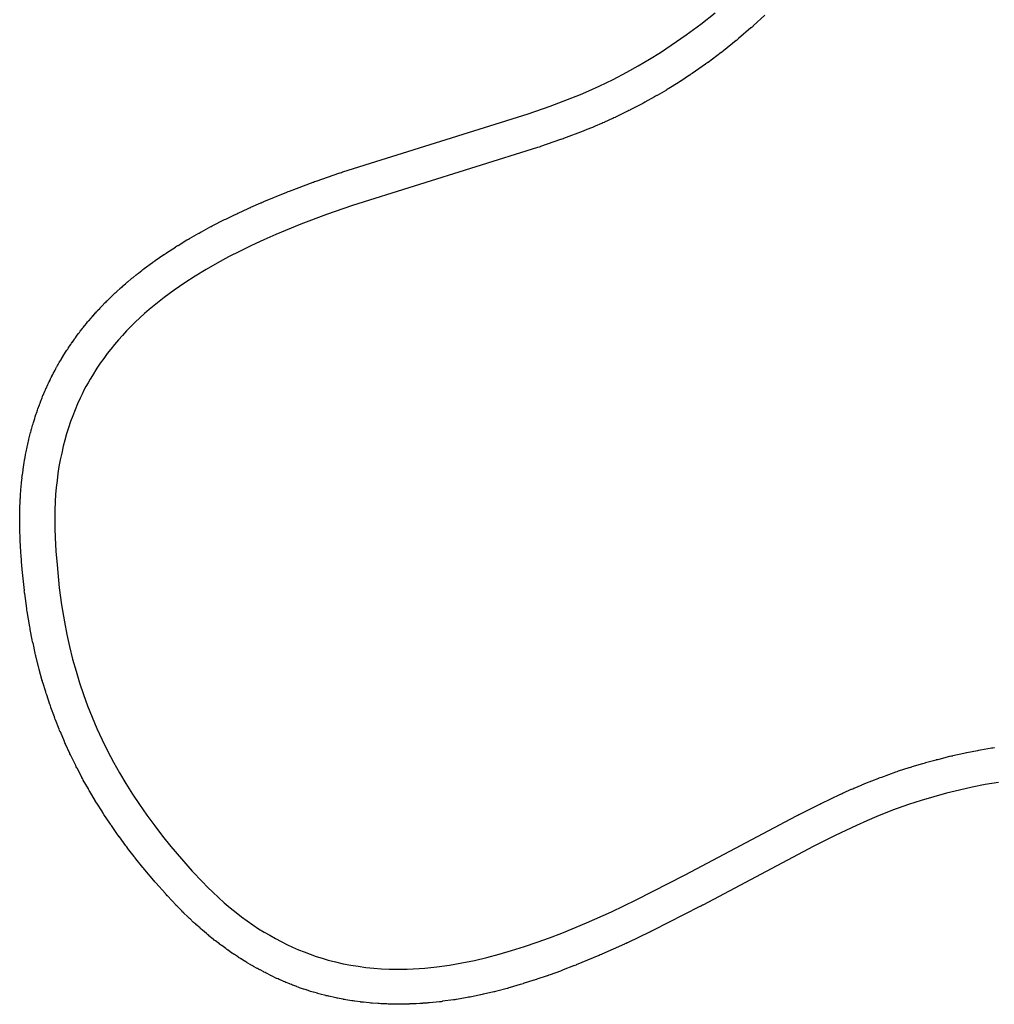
# Model space of a CAD drawing. Extents: x 81 to 161, y -172 to -32.
# Tile 60 of 94: x 147.26 to 152.83, y -125.98 to -120.35. Entities that reach past the tile are written whole.
import ezdxf

# ---------------------------------------------------------------- set-up
doc = ezdxf.new("R2010")
doc.units = 0
doc.header["$MEASUREMENT"] = 0
doc.layers.add('BLACK', color=7, linetype='CONTINUOUS')

msp = doc.modelspace()

# ---------------------------------------------------------------- linework, layer by layer
at = {"layer": 'BLACK', "linetype": 'CONTINUOUS'}
for p, q in [((151.154, -120.378), (151.235, -120.313)), ((151.519, -120.328), (151.453, -120.389)), ((151.071, -120.44), (151.154, -120.378)), ((151.44, -120.4), (151.369, -120.461)), ((151.441, -120.399), (151.44, -120.4)), ((151.447, -120.395), (151.441, -120.399)), ((151.452, -120.39), (151.447, -120.395)), ((151.453, -120.389), (151.452, -120.39)), ((150.985, -120.499), (151.071, -120.44)), ((151.368, -120.462), (151.363, -120.467)), ((151.369, -120.461), (151.368, -120.462)), ((150.924, -120.54), (150.985, -120.499)), ((151.356, -120.472), (151.283, -120.53)), ((151.357, -120.471), (151.356, -120.472)), ((151.363, -120.467), (151.357, -120.471)), ((150.861, -120.579), (150.924, -120.54)), ((151.27, -120.541), (151.195, -120.597)), ((151.271, -120.54), (151.27, -120.541)), ((151.276, -120.536), (151.271, -120.54)), ((151.282, -120.532), (151.276, -120.536)), ((151.283, -120.53), (151.282, -120.532)), ((150.732, -120.653), (150.797, -120.617)), ((150.797, -120.617), (150.861, -120.579)), ((151.181, -120.607), (151.105, -120.66)), ((151.182, -120.606), (151.181, -120.607)), ((151.188, -120.602), (151.182, -120.606)), ((151.194, -120.598), (151.188, -120.602)), ((151.195, -120.597), (151.194, -120.598)), ((150.653, -120.694), (150.732, -120.653)), ((151.09, -120.67), (151.039, -120.704)), ((151.091, -120.669), (151.09, -120.67)), ((151.097, -120.665), (151.091, -120.669)), ((151.104, -120.661), (151.097, -120.665)), ((151.105, -120.66), (151.104, -120.661)), ((150.514, -120.76), (150.573, -120.733)), ((150.573, -120.733), (150.653, -120.694)), ((150.971, -120.746), (150.964, -120.75)), ((150.972, -120.746), (150.971, -120.746)), ((151.024, -120.713), (150.972, -120.746)), ((151.025, -120.713), (151.024, -120.713)), ((151.031, -120.709), (151.025, -120.713)), ((151.038, -120.705), (151.031, -120.709)), ((151.039, -120.704), (151.038, -120.705)), ((150.293, -120.847), (150.417, -120.8)), ((150.417, -120.8), (150.466, -120.78)), ((150.466, -120.78), (150.514, -120.76)), ((150.889, -120.794), (150.835, -120.824)), ((150.89, -120.794), (150.889, -120.794)), ((150.896, -120.79), (150.89, -120.794)), ((150.903, -120.786), (150.896, -120.79)), ((150.904, -120.786), (150.903, -120.786)), ((150.957, -120.755), (150.904, -120.786)), ((150.958, -120.754), (150.957, -120.755)), ((150.964, -120.75), (150.958, -120.754)), ((150.168, -120.891), (150.293, -120.847)), ((150.819, -120.833), (150.751, -120.868)), ((150.821, -120.832), (150.819, -120.833)), ((150.827, -120.829), (150.821, -120.832)), ((150.834, -120.825), (150.827, -120.829)), ((150.835, -120.824), (150.834, -120.825)), ((149.11, -121.222), (150.168, -120.891)), ((150.658, -120.914), (150.652, -120.917)), ((150.665, -120.911), (150.658, -120.914)), ((150.666, -120.91), (150.665, -120.911)), ((150.735, -120.876), (150.666, -120.91)), ((150.737, -120.876), (150.735, -120.876)), ((150.743, -120.872), (150.737, -120.876)), ((150.75, -120.869), (150.743, -120.872)), ((150.751, -120.868), (150.75, -120.869)), ((150.535, -120.968), (150.498, -120.983)), ((150.536, -120.968), (150.535, -120.968)), ((150.543, -120.965), (150.536, -120.968)), ((150.55, -120.962), (150.543, -120.965)), ((150.551, -120.961), (150.55, -120.962)), ((150.587, -120.946), (150.551, -120.961)), ((150.588, -120.946), (150.587, -120.946)), ((150.595, -120.943), (150.588, -120.946)), ((150.602, -120.94), (150.595, -120.943)), ((150.603, -120.939), (150.602, -120.94)), ((150.65, -120.917), (150.603, -120.939)), ((150.652, -120.917), (150.65, -120.917)), ((150.482, -120.99), (150.369, -121.032)), ((150.483, -120.989), (150.482, -120.99)), ((150.49, -120.986), (150.483, -120.989)), ((150.497, -120.984), (150.49, -120.986)), ((150.498, -120.983), (150.497, -120.984)), ((150.222, -121.083), (149.165, -121.415)), ((150.224, -121.083), (150.222, -121.083)), ((150.23, -121.081), (150.224, -121.083)), ((150.237, -121.079), (150.23, -121.081)), ((150.239, -121.078), (150.237, -121.079)), ((150.353, -121.038), (150.239, -121.078)), ((150.354, -121.038), (150.353, -121.038)), ((150.361, -121.035), (150.354, -121.038)), ((150.368, -121.033), (150.361, -121.035)), ((150.369, -121.032), (150.368, -121.033)), ((148.957, -121.275), (149.093, -121.228)), ((149.093, -121.228), (149.095, -121.227)), ((149.095, -121.227), (149.102, -121.225)), ((149.102, -121.225), (149.108, -121.222)), ((149.108, -121.222), (149.11, -121.222)), ((148.806, -121.332), (148.941, -121.281)), ((148.941, -121.281), (148.942, -121.281)), ((148.942, -121.281), (148.949, -121.278)), ((148.949, -121.278), (148.956, -121.276)), ((148.956, -121.276), (148.957, -121.275)), ((148.658, -121.392), (148.79, -121.339)), ((148.79, -121.339), (148.791, -121.338)), ((148.791, -121.338), (148.798, -121.335)), ((148.798, -121.335), (148.805, -121.333)), ((148.805, -121.333), (148.806, -121.332)), ((148.585, -121.424), (148.642, -121.399)), ((148.642, -121.399), (148.643, -121.399)), ((148.643, -121.399), (148.65, -121.396)), ((148.65, -121.396), (148.657, -121.393)), ((148.657, -121.393), (148.658, -121.392)), ((149.165, -121.415), (149.017, -121.466)), ((148.442, -121.492), (148.496, -121.465)), ((148.496, -121.465), (148.497, -121.465)), ((148.497, -121.465), (148.504, -121.462)), ((148.504, -121.462), (148.511, -121.458)), ((148.511, -121.458), (148.512, -121.458)), ((148.512, -121.458), (148.569, -121.432)), ((148.569, -121.431), (148.577, -121.428)), ((148.569, -121.432), (148.569, -121.431)), ((148.577, -121.428), (148.584, -121.425)), ((148.584, -121.425), (148.585, -121.424)), ((149.017, -121.466), (148.871, -121.521)), ((148.357, -121.535), (148.358, -121.534)), ((148.358, -121.534), (148.364, -121.531)), ((148.364, -121.531), (148.371, -121.527)), ((148.371, -121.527), (148.372, -121.527)), ((148.372, -121.527), (148.426, -121.499)), ((148.426, -121.499), (148.427, -121.499)), ((148.427, -121.499), (148.434, -121.495)), ((148.434, -121.495), (148.441, -121.492)), ((148.441, -121.492), (148.442, -121.492)), ((148.871, -121.521), (148.728, -121.58)), ((148.235, -121.603), (148.288, -121.572)), ((148.288, -121.572), (148.289, -121.572)), ((148.289, -121.572), (148.296, -121.568)), ((148.296, -121.568), (148.302, -121.564)), ((148.302, -121.564), (148.303, -121.564)), ((148.303, -121.564), (148.357, -121.535)), ((148.728, -121.58), (148.659, -121.61)), ((148.155, -121.651), (148.161, -121.647)), ((148.161, -121.647), (148.167, -121.643)), ((148.167, -121.643), (148.169, -121.643)), ((148.169, -121.643), (148.22, -121.611)), ((148.22, -121.611), (148.221, -121.611)), ((148.221, -121.611), (148.228, -121.607)), ((148.228, -121.607), (148.234, -121.603)), ((148.234, -121.603), (148.235, -121.603)), ((148.589, -121.642), (148.523, -121.675)), ((148.659, -121.61), (148.589, -121.642)), ((148.038, -121.729), (148.088, -121.695)), ((148.088, -121.695), (148.09, -121.694)), ((148.09, -121.694), (148.096, -121.69)), ((148.096, -121.69), (148.102, -121.686)), ((148.102, -121.686), (148.103, -121.685)), ((148.103, -121.685), (148.154, -121.652)), ((148.154, -121.652), (148.155, -121.651)), ((148.523, -121.675), (148.457, -121.708)), ((147.975, -121.775), (148.024, -121.739)), ((148.024, -121.739), (148.025, -121.738)), ((148.025, -121.738), (148.031, -121.734)), ((148.031, -121.734), (148.037, -121.73)), ((148.037, -121.73), (148.038, -121.729)), ((148.393, -121.743), (148.329, -121.779)), ((148.457, -121.708), (148.393, -121.743)), ((147.913, -121.825), (147.93, -121.811)), ((147.93, -121.811), (147.931, -121.81)), ((147.931, -121.81), (147.937, -121.805)), ((147.937, -121.805), (147.943, -121.8)), ((147.943, -121.8), (147.944, -121.8)), ((147.944, -121.8), (147.962, -121.786)), ((147.962, -121.785), (147.968, -121.78)), ((147.962, -121.786), (147.962, -121.785)), ((147.968, -121.78), (147.974, -121.776)), ((147.974, -121.776), (147.975, -121.775)), ((148.329, -121.779), (148.267, -121.817)), ((147.852, -121.876), (147.869, -121.862)), ((147.869, -121.861), (147.875, -121.856)), ((147.869, -121.862), (147.869, -121.861)), ((147.875, -121.856), (147.881, -121.851)), ((147.881, -121.851), (147.882, -121.85)), ((147.882, -121.85), (147.899, -121.836)), ((147.899, -121.836), (147.9, -121.835)), ((147.9, -121.835), (147.906, -121.83)), ((147.906, -121.83), (147.912, -121.825)), ((147.912, -121.825), (147.913, -121.825)), ((148.207, -121.856), (148.147, -121.897)), ((148.267, -121.817), (148.207, -121.856)), ((147.793, -121.931), (147.809, -121.915)), ((147.809, -121.915), (147.81, -121.914)), ((147.81, -121.914), (147.815, -121.909)), ((147.815, -121.909), (147.821, -121.904)), ((147.821, -121.904), (147.822, -121.903)), ((147.822, -121.903), (147.839, -121.888)), ((147.839, -121.887), (147.845, -121.882)), ((147.839, -121.888), (147.839, -121.887)), ((147.845, -121.882), (147.851, -121.877)), ((147.851, -121.877), (147.852, -121.876)), ((148.147, -121.897), (148.089, -121.94)), ((147.736, -121.987), (147.752, -121.971)), ((147.752, -121.97), (147.758, -121.965)), ((147.752, -121.971), (147.752, -121.97)), ((147.758, -121.965), (147.763, -121.959)), ((147.763, -121.959), (147.764, -121.959)), ((147.764, -121.959), (147.78, -121.943)), ((147.78, -121.943), (147.781, -121.942)), ((147.781, -121.942), (147.786, -121.937)), ((147.786, -121.937), (147.792, -121.931)), ((147.792, -121.931), (147.793, -121.931)), ((148.061, -121.962), (148.033, -121.985)), ((148.089, -121.94), (148.061, -121.962)), ((147.684, -122.044), (147.698, -122.028)), ((147.698, -122.028), (147.699, -122.027)), ((147.699, -122.027), (147.704, -122.022)), ((147.704, -122.022), (147.709, -122.016)), ((147.709, -122.016), (147.71, -122.015)), ((147.71, -122.015), (147.724, -122)), ((147.724, -121.999), (147.73, -121.994)), ((147.724, -122), (147.724, -121.999)), ((147.73, -121.994), (147.735, -121.988)), ((147.735, -121.988), (147.736, -121.987)), ((147.978, -122.032), (147.951, -122.056)), ((148.005, -122.008), (147.978, -122.032)), ((148.033, -121.985), (148.005, -122.008)), ((147.635, -122.102), (147.648, -122.086)), ((147.648, -122.086), (147.649, -122.085)), ((147.649, -122.085), (147.653, -122.079)), ((147.653, -122.079), (147.658, -122.073)), ((147.658, -122.073), (147.659, -122.073)), ((147.659, -122.073), (147.673, -122.057)), ((147.673, -122.056), (147.678, -122.05)), ((147.673, -122.057), (147.673, -122.056)), ((147.678, -122.05), (147.683, -122.044)), ((147.683, -122.044), (147.684, -122.044)), ((147.925, -122.081), (147.9, -122.106)), ((147.951, -122.056), (147.925, -122.081)), ((147.588, -122.163), (147.6, -122.146)), ((147.6, -122.146), (147.601, -122.145)), ((147.601, -122.145), (147.606, -122.139)), ((147.606, -122.139), (147.61, -122.133)), ((147.61, -122.133), (147.611, -122.132)), ((147.611, -122.132), (147.624, -122.116)), ((147.624, -122.115), (147.629, -122.109)), ((147.624, -122.116), (147.624, -122.115)), ((147.629, -122.109), (147.634, -122.103)), ((147.634, -122.103), (147.635, -122.102)), ((147.875, -122.131), (147.852, -122.156)), ((147.9, -122.106), (147.875, -122.131)), ((147.544, -122.226), (147.556, -122.209)), ((147.556, -122.208), (147.561, -122.201)), ((147.556, -122.209), (147.556, -122.208)), ((147.561, -122.201), (147.565, -122.195)), ((147.565, -122.195), (147.566, -122.194)), ((147.566, -122.194), (147.578, -122.177)), ((147.578, -122.176), (147.583, -122.17)), ((147.578, -122.177), (147.578, -122.176)), ((147.583, -122.17), (147.587, -122.164)), ((147.587, -122.164), (147.588, -122.163)), ((147.807, -122.208), (147.786, -122.234)), ((147.829, -122.182), (147.807, -122.208)), ((147.852, -122.156), (147.829, -122.182)), ((147.514, -122.273), (147.534, -122.241)), ((147.534, -122.241), (147.535, -122.24)), ((147.535, -122.24), (147.539, -122.234)), ((147.539, -122.234), (147.543, -122.227)), ((147.543, -122.227), (147.544, -122.226)), ((147.765, -122.26), (147.745, -122.288)), ((147.786, -122.234), (147.765, -122.26)), ((147.485, -122.322), (147.49, -122.312)), ((147.49, -122.312), (147.491, -122.312)), ((147.491, -122.312), (147.495, -122.305)), ((147.495, -122.305), (147.499, -122.298)), ((147.499, -122.297), (147.505, -122.288)), ((147.499, -122.298), (147.499, -122.297)), ((147.505, -122.287), (147.509, -122.28)), ((147.505, -122.288), (147.505, -122.287)), ((147.509, -122.28), (147.513, -122.274)), ((147.513, -122.274), (147.514, -122.273)), ((147.725, -122.315), (147.706, -122.343)), ((147.745, -122.288), (147.725, -122.315)), ((147.454, -122.379), (147.458, -122.372)), ((147.458, -122.371), (147.463, -122.362)), ((147.458, -122.372), (147.458, -122.371)), ((147.463, -122.361), (147.467, -122.354)), ((147.463, -122.362), (147.463, -122.361)), ((147.467, -122.354), (147.471, -122.347)), ((147.471, -122.346), (147.476, -122.337)), ((147.471, -122.347), (147.471, -122.346)), ((147.476, -122.337), (147.477, -122.336)), ((147.477, -122.336), (147.481, -122.329)), ((147.481, -122.329), (147.484, -122.322)), ((147.484, -122.322), (147.485, -122.322)), ((147.706, -122.343), (147.68, -122.385)), ((147.426, -122.436), (147.429, -122.429)), ((147.429, -122.429), (147.432, -122.423)), ((147.432, -122.423), (147.433, -122.422)), ((147.433, -122.422), (147.438, -122.412)), ((147.438, -122.411), (147.441, -122.404)), ((147.438, -122.412), (147.438, -122.411)), ((147.441, -122.404), (147.445, -122.397)), ((147.445, -122.396), (147.45, -122.387)), ((147.445, -122.397), (147.445, -122.396)), ((147.45, -122.386), (147.454, -122.379)), ((147.45, -122.387), (147.45, -122.386)), ((147.655, -122.427), (147.643, -122.449)), ((147.667, -122.406), (147.655, -122.427)), ((147.68, -122.385), (147.667, -122.406)), ((147.399, -122.497), (147.409, -122.475)), ((147.409, -122.474), (147.412, -122.467)), ((147.409, -122.475), (147.409, -122.474)), ((147.412, -122.467), (147.415, -122.46)), ((147.415, -122.46), (147.416, -122.459)), ((147.416, -122.459), (147.425, -122.437)), ((147.425, -122.437), (147.426, -122.436)), ((147.632, -122.47), (147.621, -122.492)), ((147.643, -122.449), (147.632, -122.47)), ((147.378, -122.551), (147.381, -122.544)), ((147.381, -122.544), (147.383, -122.537)), ((147.383, -122.537), (147.384, -122.536)), ((147.384, -122.536), (147.393, -122.513)), ((147.393, -122.512), (147.396, -122.505)), ((147.393, -122.513), (147.393, -122.512)), ((147.396, -122.505), (147.398, -122.498)), ((147.398, -122.498), (147.399, -122.497)), ((147.61, -122.514), (147.595, -122.548)), ((147.621, -122.492), (147.61, -122.514)), ((147.356, -122.614), (147.364, -122.591)), ((147.364, -122.59), (147.366, -122.583)), ((147.364, -122.591), (147.364, -122.59)), ((147.366, -122.583), (147.369, -122.576)), ((147.369, -122.575), (147.378, -122.552)), ((147.369, -122.576), (147.369, -122.575)), ((147.378, -122.552), (147.378, -122.551)), ((147.581, -122.581), (147.568, -122.615)), ((147.595, -122.548), (147.581, -122.581)), ((147.341, -122.662), (147.343, -122.654)), ((147.343, -122.653), (147.351, -122.631)), ((147.343, -122.654), (147.343, -122.653)), ((147.351, -122.629), (147.353, -122.622)), ((147.351, -122.631), (147.351, -122.629)), ((147.353, -122.622), (147.355, -122.615)), ((147.355, -122.615), (147.356, -122.614)), ((147.555, -122.649), (147.543, -122.684)), ((147.568, -122.615), (147.555, -122.649)), ((147.321, -122.733), (147.327, -122.71)), ((147.327, -122.71), (147.328, -122.709)), ((147.328, -122.709), (147.33, -122.701)), ((147.33, -122.701), (147.331, -122.694)), ((147.331, -122.694), (147.332, -122.693)), ((147.332, -122.693), (147.338, -122.67)), ((147.338, -122.67), (147.339, -122.669)), ((147.339, -122.669), (147.341, -122.662)), ((147.543, -122.684), (147.533, -122.719)), ((147.311, -122.777), (147.317, -122.75)), ((147.317, -122.749), (147.319, -122.742)), ((147.317, -122.75), (147.317, -122.749)), ((147.319, -122.742), (147.321, -122.734)), ((147.321, -122.734), (147.321, -122.733)), ((147.523, -122.754), (147.514, -122.789)), ((147.533, -122.719), (147.523, -122.754)), ((147.3, -122.829), (147.301, -122.822)), ((147.301, -122.822), (147.302, -122.821)), ((147.302, -122.821), (147.307, -122.794)), ((147.307, -122.792), (147.309, -122.785)), ((147.307, -122.794), (147.307, -122.792)), ((147.309, -122.785), (147.311, -122.778)), ((147.311, -122.778), (147.311, -122.777)), ((147.505, -122.828), (147.496, -122.867)), ((147.514, -122.789), (147.505, -122.828)), ((147.287, -122.909), (147.291, -122.882)), ((147.291, -122.881), (147.292, -122.873)), ((147.291, -122.882), (147.291, -122.881)), ((147.292, -122.873), (147.293, -122.866)), ((147.293, -122.866), (147.294, -122.865)), ((147.294, -122.865), (147.299, -122.838)), ((147.299, -122.836), (147.3, -122.829)), ((147.299, -122.838), (147.299, -122.836)), ((147.496, -122.867), (147.489, -122.906)), ((147.281, -122.953), (147.284, -122.926)), ((147.284, -122.925), (147.285, -122.917)), ((147.284, -122.926), (147.284, -122.925)), ((147.285, -122.917), (147.286, -122.91)), ((147.286, -122.91), (147.287, -122.909)), ((147.489, -122.906), (147.483, -122.946)), ((147.276, -122.997), (147.279, -122.97)), ((147.278, -122.969), (147.279, -122.962)), ((147.279, -122.97), (147.278, -122.969)), ((147.279, -122.962), (147.28, -122.954)), ((147.28, -122.954), (147.281, -122.953)), ((147.478, -122.985), (147.474, -123.025)), ((147.483, -122.946), (147.478, -122.985)), ((147.27, -123.058), (147.271, -123.05)), ((147.271, -123.043), (147.272, -123.042)), ((147.271, -123.05), (147.271, -123.043)), ((147.272, -123.042), (147.274, -123.015)), ((147.274, -123.014), (147.275, -123.006)), ((147.274, -123.015), (147.274, -123.014)), ((147.275, -122.998), (147.276, -122.997)), ((147.275, -123.006), (147.275, -122.998)), ((147.474, -123.025), (147.47, -123.065)), ((147.266, -123.143), (147.268, -123.104)), ((147.268, -123.088), (147.269, -123.086)), ((147.268, -123.095), (147.268, -123.088)), ((147.268, -123.103), (147.268, -123.095)), ((147.268, -123.104), (147.268, -123.103)), ((147.269, -123.086), (147.27, -123.059)), ((147.27, -123.059), (147.27, -123.058)), ((147.468, -123.105), (147.466, -123.156)), ((147.47, -123.065), (147.468, -123.105)), ((147.265, -123.199), (147.266, -123.16)), ((147.266, -123.144), (147.266, -123.143)), ((147.266, -123.151), (147.266, -123.144)), ((147.266, -123.159), (147.266, -123.151)), ((147.266, -123.16), (147.266, -123.159)), ((147.466, -123.156), (147.465, -123.208)), ((147.265, -123.2), (147.265, -123.199)), ((147.265, -123.208), (147.265, -123.2)), ((147.265, -123.215), (147.265, -123.208)), ((147.265, -123.216), (147.265, -123.215)), ((147.266, -123.255), (147.265, -123.216)), ((147.465, -123.208), (147.466, -123.259)), ((147.266, -123.256), (147.266, -123.255)), ((147.266, -123.264), (147.266, -123.256)), ((147.266, -123.271), (147.266, -123.264)), ((147.266, -123.272), (147.266, -123.271)), ((147.267, -123.311), (147.266, -123.272)), ((147.466, -123.259), (147.468, -123.311)), ((147.267, -123.312), (147.267, -123.311)), ((147.268, -123.32), (147.267, -123.312)), ((147.268, -123.327), (147.268, -123.32)), ((147.268, -123.328), (147.268, -123.327)), ((147.272, -123.393), (147.268, -123.328)), ((147.468, -123.311), (147.472, -123.389)), ((147.472, -123.389), (147.478, -123.467)), ((147.272, -123.394), (147.272, -123.393)), ((147.272, -123.402), (147.272, -123.394)), ((147.273, -123.41), (147.272, -123.402)), ((147.273, -123.411), (147.273, -123.41)), ((147.278, -123.476), (147.273, -123.411)), ((147.278, -123.477), (147.278, -123.476)), ((147.279, -123.485), (147.278, -123.477)), ((147.279, -123.492), (147.279, -123.485)), ((147.279, -123.493), (147.279, -123.492)), ((147.292, -123.614), (147.279, -123.493)), ((147.478, -123.467), (147.491, -123.599)), ((147.291, -123.615), (147.292, -123.614)), ((147.292, -123.622), (147.291, -123.615)), ((147.491, -123.599), (147.504, -123.696)), ((147.293, -123.629), (147.292, -123.622)), ((147.294, -123.631), (147.293, -123.629)), ((147.305, -123.717), (147.294, -123.631)), ((147.305, -123.719), (147.305, -123.717)), ((147.306, -123.726), (147.305, -123.719)), ((147.307, -123.733), (147.306, -123.726)), ((147.504, -123.696), (147.521, -123.792)), ((147.308, -123.734), (147.307, -123.733)), ((147.322, -123.82), (147.308, -123.734)), ((147.322, -123.821), (147.322, -123.82)), ((147.324, -123.828), (147.322, -123.821)), ((147.325, -123.836), (147.324, -123.828)), ((147.325, -123.837), (147.325, -123.836)), ((147.337, -123.896), (147.325, -123.837)), ((147.521, -123.792), (147.534, -123.864)), ((147.337, -123.897), (147.337, -123.896)), ((147.534, -123.864), (147.55, -123.934)), ((147.339, -123.904), (147.337, -123.897)), ((147.34, -123.912), (147.339, -123.904)), ((147.341, -123.913), (147.34, -123.912)), ((147.353, -123.971), (147.341, -123.913)), ((147.55, -123.934), (147.567, -124.005)), ((147.354, -123.973), (147.353, -123.971)), ((147.355, -123.98), (147.354, -123.973)), ((147.357, -123.987), (147.355, -123.98)), ((147.357, -123.988), (147.357, -123.987)), ((147.372, -124.047), (147.357, -123.988)), ((147.567, -124.005), (147.587, -124.074)), ((147.372, -124.048), (147.372, -124.047)), ((147.374, -124.055), (147.372, -124.048)), ((147.376, -124.062), (147.374, -124.055)), ((147.376, -124.064), (147.376, -124.062)), ((147.392, -124.122), (147.376, -124.064)), ((147.587, -124.074), (147.607, -124.141)), ((147.392, -124.123), (147.392, -124.122)), ((147.395, -124.13), (147.392, -124.123)), ((147.396, -124.137), (147.395, -124.13)), ((147.397, -124.138), (147.396, -124.137)), ((147.414, -124.193), (147.397, -124.138)), ((147.607, -124.141), (147.629, -124.207)), ((147.414, -124.195), (147.414, -124.193)), ((147.416, -124.202), (147.414, -124.195)), ((147.419, -124.209), (147.416, -124.202)), ((147.419, -124.21), (147.419, -124.209)), ((147.437, -124.265), (147.419, -124.21)), ((147.629, -124.207), (147.653, -124.272)), ((147.438, -124.266), (147.437, -124.265)), ((147.44, -124.273), (147.438, -124.266)), ((147.442, -124.28), (147.44, -124.273)), ((147.443, -124.281), (147.442, -124.28)), ((147.463, -124.335), (147.443, -124.281)), ((147.653, -124.272), (147.678, -124.337)), ((147.463, -124.336), (147.463, -124.335)), ((147.466, -124.343), (147.463, -124.336)), ((147.468, -124.35), (147.466, -124.343)), ((147.678, -124.337), (147.706, -124.402)), ((147.469, -124.352), (147.468, -124.35)), ((147.49, -124.405), (147.469, -124.352)), ((147.706, -124.402), (147.736, -124.467)), ((147.49, -124.406), (147.49, -124.405)), ((147.493, -124.413), (147.49, -124.406)), ((147.496, -124.42), (147.493, -124.413)), ((147.497, -124.421), (147.496, -124.42)), ((147.52, -124.475), (147.497, -124.421)), ((147.52, -124.477), (147.52, -124.475)), ((147.523, -124.483), (147.52, -124.477)), ((147.526, -124.49), (147.523, -124.483)), ((147.527, -124.491), (147.526, -124.49)), ((147.551, -124.545), (147.527, -124.491)), ((147.736, -124.467), (147.767, -124.53)), ((152.751, -124.524), (152.813, -124.513)), ((152.813, -124.513), (152.814, -124.513)), ((152.814, -124.513), (152.822, -124.512)), ((152.822, -124.512), (152.829, -124.511)), ((152.829, -124.511), (152.83, -124.511)), ((147.552, -124.546), (147.551, -124.545)), ((147.555, -124.552), (147.552, -124.546)), ((147.558, -124.559), (147.555, -124.552)), ((147.559, -124.56), (147.558, -124.559)), ((147.585, -124.613), (147.559, -124.56)), ((147.767, -124.53), (147.8, -124.593)), ((152.515, -124.576), (152.576, -124.56)), ((152.576, -124.56), (152.577, -124.56)), ((152.577, -124.56), (152.585, -124.558)), ((152.585, -124.558), (152.592, -124.557)), ((152.592, -124.557), (152.593, -124.556)), ((152.593, -124.556), (152.655, -124.543)), ((152.655, -124.543), (152.656, -124.542)), ((152.656, -124.542), (152.663, -124.541)), ((152.663, -124.541), (152.671, -124.539)), ((152.671, -124.539), (152.672, -124.539)), ((152.672, -124.539), (152.734, -124.527)), ((152.734, -124.527), (152.735, -124.527)), ((152.735, -124.527), (152.742, -124.525)), ((152.742, -124.525), (152.75, -124.524)), ((152.75, -124.524), (152.751, -124.524)), ((147.585, -124.614), (147.585, -124.613)), ((147.588, -124.621), (147.585, -124.614)), ((147.592, -124.627), (147.588, -124.621)), ((147.593, -124.628), (147.592, -124.627)), ((147.8, -124.593), (147.835, -124.655)), ((152.283, -124.644), (152.344, -124.625)), ((152.344, -124.625), (152.345, -124.624)), ((152.345, -124.624), (152.352, -124.622)), ((152.352, -124.622), (152.359, -124.62)), ((152.359, -124.62), (152.36, -124.619)), ((152.36, -124.619), (152.421, -124.601)), ((152.421, -124.601), (152.422, -124.601)), ((152.422, -124.601), (152.429, -124.599)), ((152.429, -124.599), (152.436, -124.597)), ((152.436, -124.597), (152.437, -124.596)), ((152.437, -124.596), (152.498, -124.58)), ((152.498, -124.58), (152.499, -124.579)), ((152.499, -124.579), (152.507, -124.578)), ((152.507, -124.578), (152.514, -124.576)), ((152.514, -124.576), (152.515, -124.576)), ((147.62, -124.68), (147.593, -124.628)), ((147.62, -124.682), (147.62, -124.68)), ((147.624, -124.688), (147.62, -124.682)), ((147.835, -124.655), (147.871, -124.716)), ((152.17, -124.685), (152.172, -124.684)), ((152.172, -124.684), (152.178, -124.681)), ((152.178, -124.681), (152.185, -124.679)), ((152.185, -124.679), (152.187, -124.679)), ((152.187, -124.679), (152.267, -124.65)), ((152.267, -124.65), (152.268, -124.649)), ((152.268, -124.649), (152.275, -124.647)), ((152.275, -124.647), (152.282, -124.644)), ((152.282, -124.644), (152.283, -124.644)), ((147.627, -124.695), (147.624, -124.688)), ((147.628, -124.696), (147.627, -124.695)), ((147.657, -124.747), (147.628, -124.696)), ((147.871, -124.716), (147.909, -124.777)), ((152.029, -124.742), (152.075, -124.723)), ((152.075, -124.723), (152.076, -124.722)), ((152.076, -124.722), (152.083, -124.719)), ((152.083, -124.719), (152.09, -124.716)), ((152.09, -124.716), (152.091, -124.716)), ((152.091, -124.716), (152.17, -124.685)), ((152.704, -124.737), (152.63, -124.753)), ((152.778, -124.722), (152.704, -124.737)), ((152.853, -124.71), (152.778, -124.722)), ((147.658, -124.749), (147.657, -124.747)), ((147.661, -124.755), (147.658, -124.749)), ((147.665, -124.761), (147.661, -124.755)), ((147.666, -124.762), (147.665, -124.761)), ((147.696, -124.813), (147.666, -124.762)), ((147.909, -124.777), (147.949, -124.836)), ((151.841, -124.83), (151.952, -124.777)), ((151.952, -124.777), (151.953, -124.776)), ((151.953, -124.776), (151.96, -124.773)), ((151.96, -124.773), (151.967, -124.77)), ((151.967, -124.77), (151.968, -124.77)), ((151.968, -124.77), (152.013, -124.749)), ((152.013, -124.749), (152.014, -124.749)), ((152.014, -124.749), (152.021, -124.746)), ((152.021, -124.746), (152.028, -124.742)), ((152.028, -124.742), (152.029, -124.742)), ((152.484, -124.791), (152.412, -124.813)), ((152.557, -124.771), (152.484, -124.791)), ((152.63, -124.753), (152.557, -124.771)), ((147.696, -124.814), (147.696, -124.813)), ((147.7, -124.821), (147.696, -124.814)), ((147.704, -124.827), (147.7, -124.821)), ((147.705, -124.828), (147.704, -124.827)), ((147.737, -124.878), (147.705, -124.828)), ((147.949, -124.836), (147.991, -124.897)), ((151.715, -124.892), (151.825, -124.837)), ((151.825, -124.837), (151.826, -124.837)), ((151.826, -124.837), (151.833, -124.833)), ((151.833, -124.833), (151.84, -124.83)), ((151.84, -124.83), (151.841, -124.83)), ((152.34, -124.836), (152.249, -124.869)), ((152.412, -124.813), (152.34, -124.836)), ((147.737, -124.879), (147.737, -124.878)), ((147.741, -124.886), (147.737, -124.879)), ((147.745, -124.892), (147.741, -124.886)), ((147.746, -124.893), (147.745, -124.892)), ((147.779, -124.942), (147.746, -124.893)), ((147.991, -124.897), (148.036, -124.957)), ((151.065, -125.237), (151.7, -124.9)), ((151.7, -124.9), (151.707, -124.896)), ((151.7, -124.9), (151.7, -124.9)), ((151.707, -124.896), (151.714, -124.893)), ((151.714, -124.893), (151.715, -124.892)), ((152.159, -124.904), (152.101, -124.929)), ((152.249, -124.869), (152.159, -124.904)), ((147.779, -124.943), (147.779, -124.942)), ((147.784, -124.949), (147.779, -124.943)), ((147.788, -124.955), (147.784, -124.949)), ((147.789, -124.956), (147.788, -124.955)), ((147.824, -125.007), (147.789, -124.956)), ((148.036, -124.957), (148.081, -125.016)), ((152.043, -124.955), (151.92, -125.013)), ((152.101, -124.929), (152.043, -124.955)), ((147.824, -125.008), (147.824, -125.007)), ((147.829, -125.014), (147.824, -125.008)), ((147.833, -125.02), (147.829, -125.014)), ((147.834, -125.021), (147.833, -125.02)), ((147.871, -125.071), (147.834, -125.021)), ((148.081, -125.016), (148.128, -125.075)), ((151.92, -125.013), (151.799, -125.074)), ((147.871, -125.072), (147.871, -125.071)), ((147.876, -125.078), (147.871, -125.072)), ((148.128, -125.075), (148.188, -125.146)), ((151.799, -125.074), (151.165, -125.411)), ((147.88, -125.084), (147.876, -125.078)), ((147.881, -125.085), (147.88, -125.084)), ((147.919, -125.133), (147.881, -125.085)), ((147.919, -125.134), (147.919, -125.133)), ((147.924, -125.14), (147.919, -125.134)), ((147.929, -125.146), (147.924, -125.14)), ((147.929, -125.147), (147.929, -125.146)), ((147.968, -125.195), (147.929, -125.147)), ((148.188, -125.146), (148.25, -125.216)), ((147.968, -125.196), (147.968, -125.195)), ((147.973, -125.202), (147.968, -125.196)), ((147.978, -125.207), (147.973, -125.202)), ((147.979, -125.208), (147.978, -125.207)), ((148.031, -125.27), (147.979, -125.208)), ((148.25, -125.216), (148.308, -125.278)), ((150.784, -125.38), (151.065, -125.237)), ((148.032, -125.272), (148.031, -125.27)), ((148.037, -125.277), (148.032, -125.272)), ((148.042, -125.283), (148.037, -125.277)), ((148.043, -125.284), (148.042, -125.283)), ((148.097, -125.345), (148.043, -125.284)), ((148.308, -125.278), (148.337, -125.308)), ((148.098, -125.346), (148.097, -125.345)), ((148.103, -125.351), (148.098, -125.346)), ((148.107, -125.357), (148.103, -125.351)), ((148.108, -125.358), (148.107, -125.357)), ((148.158, -125.411), (148.108, -125.358)), ((148.337, -125.308), (148.367, -125.337)), ((148.367, -125.337), (148.4, -125.367)), ((148.159, -125.412), (148.158, -125.411)), ((148.164, -125.417), (148.159, -125.412)), ((148.4, -125.367), (148.433, -125.397)), ((148.433, -125.397), (148.466, -125.425)), ((150.643, -125.448), (150.784, -125.38)), ((151.157, -125.415), (151.15, -125.419)), ((151.164, -125.411), (151.157, -125.415)), ((151.165, -125.411), (151.164, -125.411)), ((148.169, -125.422), (148.164, -125.417)), ((148.17, -125.423), (148.169, -125.422)), ((148.19, -125.443), (148.17, -125.423)), ((148.191, -125.444), (148.19, -125.443)), ((148.196, -125.45), (148.191, -125.444)), ((148.202, -125.455), (148.196, -125.45)), ((148.203, -125.456), (148.202, -125.455)), ((148.223, -125.475), (148.203, -125.456)), ((148.466, -125.425), (148.5, -125.453)), ((148.5, -125.453), (148.532, -125.477)), ((150.501, -125.511), (150.643, -125.448)), ((151.149, -125.419), (150.88, -125.556)), ((151.15, -125.419), (151.149, -125.419)), ((148.224, -125.476), (148.223, -125.475)), ((148.229, -125.481), (148.224, -125.476)), ((148.235, -125.487), (148.229, -125.481)), ((148.236, -125.487), (148.235, -125.487)), ((148.258, -125.509), (148.236, -125.487)), ((148.259, -125.51), (148.258, -125.509)), ((148.265, -125.515), (148.259, -125.51)), ((148.27, -125.52), (148.265, -125.515)), ((148.271, -125.521), (148.27, -125.52)), ((148.295, -125.541), (148.271, -125.521)), ((148.532, -125.477), (148.564, -125.5)), ((148.564, -125.5), (148.596, -125.523)), ((148.596, -125.523), (148.629, -125.545)), ((150.36, -125.57), (150.501, -125.511)), ((148.295, -125.542), (148.295, -125.541)), ((148.301, -125.547), (148.295, -125.542)), ((148.307, -125.552), (148.301, -125.547)), ((148.308, -125.553), (148.307, -125.552)), ((148.332, -125.573), (148.308, -125.553)), ((148.333, -125.574), (148.332, -125.573)), ((148.338, -125.579), (148.333, -125.574)), ((148.344, -125.584), (148.338, -125.579)), ((148.629, -125.545), (148.661, -125.564)), ((148.661, -125.564), (148.693, -125.583)), ((148.693, -125.583), (148.725, -125.601)), ((150.29, -125.597), (150.36, -125.57)), ((150.865, -125.563), (150.735, -125.625)), ((150.866, -125.563), (150.865, -125.563)), ((150.873, -125.56), (150.866, -125.563)), ((150.879, -125.556), (150.873, -125.56)), ((150.88, -125.556), (150.879, -125.556)), ((148.345, -125.585), (148.344, -125.584)), ((148.37, -125.604), (148.345, -125.585)), ((148.371, -125.605), (148.37, -125.604)), ((148.376, -125.61), (148.371, -125.605)), ((148.382, -125.615), (148.376, -125.61)), ((148.383, -125.615), (148.382, -125.615)), ((148.405, -125.632), (148.383, -125.615)), ((148.406, -125.633), (148.405, -125.632)), ((148.412, -125.637), (148.406, -125.633)), ((148.418, -125.642), (148.412, -125.637)), ((148.725, -125.601), (148.757, -125.619)), ((148.757, -125.619), (148.79, -125.635)), ((148.79, -125.635), (148.823, -125.65)), ((150.147, -125.647), (150.219, -125.622)), ((150.219, -125.622), (150.29, -125.597)), ((150.719, -125.633), (150.588, -125.691)), ((150.72, -125.632), (150.719, -125.633)), ((150.727, -125.629), (150.72, -125.632)), ((150.734, -125.626), (150.727, -125.629)), ((150.735, -125.625), (150.734, -125.626)), ((148.419, -125.642), (148.418, -125.642)), ((148.441, -125.658), (148.419, -125.642)), ((148.442, -125.659), (148.441, -125.658)), ((148.448, -125.663), (148.442, -125.659)), ((148.454, -125.668), (148.448, -125.663)), ((148.455, -125.668), (148.454, -125.668)), ((148.477, -125.684), (148.455, -125.668)), ((148.478, -125.684), (148.477, -125.684)), ((148.484, -125.689), (148.478, -125.684)), ((148.49, -125.693), (148.484, -125.689)), ((148.492, -125.693), (148.49, -125.693)), ((148.514, -125.708), (148.492, -125.693)), ((148.823, -125.65), (148.856, -125.665)), ((148.856, -125.665), (148.889, -125.678)), ((148.889, -125.678), (148.923, -125.691)), ((148.923, -125.691), (148.957, -125.703)), ((149.933, -125.709), (150.003, -125.691)), ((150.003, -125.691), (150.073, -125.67)), ((150.073, -125.67), (150.147, -125.647)), ((150.58, -125.695), (150.574, -125.698)), ((150.587, -125.692), (150.58, -125.695)), ((150.588, -125.691), (150.587, -125.692)), ((148.515, -125.709), (148.514, -125.708)), ((148.521, -125.713), (148.515, -125.709)), ((148.528, -125.717), (148.521, -125.713)), ((148.529, -125.718), (148.528, -125.717)), ((148.549, -125.731), (148.529, -125.718)), ((148.55, -125.731), (148.549, -125.731)), ((148.557, -125.735), (148.55, -125.731)), ((148.563, -125.739), (148.557, -125.735)), ((148.564, -125.74), (148.563, -125.739)), ((148.585, -125.752), (148.564, -125.74)), ((148.586, -125.753), (148.585, -125.752)), ((148.957, -125.703), (148.992, -125.714)), ((148.992, -125.714), (149.026, -125.724)), ((149.026, -125.724), (149.069, -125.735)), ((149.069, -125.735), (149.112, -125.745)), ((149.112, -125.745), (149.155, -125.753)), ((149.719, -125.753), (149.79, -125.741)), ((149.79, -125.741), (149.862, -125.726)), ((149.862, -125.726), (149.933, -125.709)), ((150.443, -125.752), (150.442, -125.753)), ((150.572, -125.698), (150.443, -125.752)), ((150.574, -125.698), (150.572, -125.698)), ((148.593, -125.756), (148.586, -125.753)), ((148.599, -125.76), (148.593, -125.756)), ((148.6, -125.761), (148.599, -125.76)), ((148.621, -125.773), (148.6, -125.761)), ((148.622, -125.773), (148.621, -125.773)), ((148.629, -125.777), (148.622, -125.773)), ((148.636, -125.781), (148.629, -125.777)), ((148.637, -125.781), (148.636, -125.781)), ((148.658, -125.792), (148.637, -125.781)), ((148.659, -125.793), (148.658, -125.792)), ((148.666, -125.796), (148.659, -125.793)), ((148.673, -125.8), (148.666, -125.796)), ((148.674, -125.8), (148.673, -125.8)), ((148.695, -125.811), (148.674, -125.8)), ((149.155, -125.753), (149.198, -125.76)), ((149.198, -125.76), (149.242, -125.766)), ((149.242, -125.766), (149.286, -125.77)), ((149.286, -125.77), (149.33, -125.774)), ((149.33, -125.774), (149.375, -125.776)), ((149.375, -125.776), (149.409, -125.776)), ((149.409, -125.776), (149.443, -125.776)), ((149.443, -125.776), (149.477, -125.776)), ((149.477, -125.776), (149.511, -125.774)), ((149.511, -125.774), (149.545, -125.773)), ((149.545, -125.773), (149.578, -125.77)), ((149.578, -125.77), (149.647, -125.763)), ((149.647, -125.763), (149.719, -125.753)), ((150.294, -125.808), (150.293, -125.809)), ((150.352, -125.787), (150.294, -125.808)), ((150.353, -125.787), (150.352, -125.787)), ((150.36, -125.784), (150.353, -125.787)), ((150.368, -125.781), (150.36, -125.784)), ((150.427, -125.758), (150.368, -125.781)), ((150.368, -125.781), (150.368, -125.781)), ((150.428, -125.758), (150.427, -125.758)), ((150.435, -125.755), (150.428, -125.758)), ((150.442, -125.753), (150.435, -125.755)), ((148.696, -125.812), (148.695, -125.811)), ((148.703, -125.815), (148.696, -125.812)), ((148.71, -125.818), (148.703, -125.815)), ((148.711, -125.819), (148.71, -125.818)), ((148.732, -125.829), (148.711, -125.819)), ((148.733, -125.829), (148.732, -125.829)), ((148.74, -125.832), (148.733, -125.829)), ((148.747, -125.836), (148.74, -125.832)), ((148.748, -125.836), (148.747, -125.836)), ((148.77, -125.845), (148.748, -125.836)), ((148.771, -125.846), (148.77, -125.845)), ((148.778, -125.849), (148.771, -125.846)), ((148.785, -125.852), (148.778, -125.849)), ((148.786, -125.852), (148.785, -125.852)), ((148.808, -125.861), (148.786, -125.852)), ((148.809, -125.862), (148.808, -125.861)), ((148.816, -125.864), (148.809, -125.862)), ((148.823, -125.867), (148.816, -125.864)), ((150.123, -125.864), (150.065, -125.881)), ((150.124, -125.864), (150.123, -125.864)), ((150.132, -125.862), (150.124, -125.864)), ((150.139, -125.86), (150.132, -125.862)), ((150.14, -125.859), (150.139, -125.86)), ((150.201, -125.84), (150.14, -125.859)), ((150.202, -125.84), (150.201, -125.84)), ((150.209, -125.837), (150.202, -125.84)), ((150.216, -125.835), (150.209, -125.837)), ((150.217, -125.834), (150.216, -125.835)), ((150.277, -125.814), (150.217, -125.834)), ((150.278, -125.814), (150.277, -125.814)), ((150.286, -125.811), (150.278, -125.814)), ((150.293, -125.809), (150.286, -125.811)), ((148.824, -125.868), (148.823, -125.867)), ((148.847, -125.876), (148.824, -125.868)), ((148.848, -125.877), (148.847, -125.876)), ((148.855, -125.879), (148.848, -125.877)), ((148.862, -125.882), (148.855, -125.879)), ((148.863, -125.882), (148.862, -125.882)), ((148.886, -125.89), (148.863, -125.882)), ((148.887, -125.89), (148.886, -125.89)), ((148.894, -125.893), (148.887, -125.89)), ((148.901, -125.895), (148.894, -125.893)), ((148.902, -125.895), (148.901, -125.895)), ((148.925, -125.903), (148.902, -125.895)), ((148.926, -125.903), (148.925, -125.903)), ((148.933, -125.905), (148.926, -125.903)), ((148.94, -125.907), (148.933, -125.905)), ((148.942, -125.908), (148.94, -125.907)), ((148.965, -125.914), (148.942, -125.908)), ((148.966, -125.915), (148.965, -125.914)), ((148.973, -125.917), (148.966, -125.915)), ((148.98, -125.919), (148.973, -125.917)), ((148.981, -125.919), (148.98, -125.919)), ((149.013, -125.927), (148.981, -125.919)), ((149.905, -125.921), (149.898, -125.923)), ((149.912, -125.92), (149.905, -125.921)), ((149.914, -125.919), (149.912, -125.92)), ((149.973, -125.905), (149.914, -125.919)), ((149.975, -125.905), (149.973, -125.905)), ((149.982, -125.903), (149.975, -125.905)), ((149.989, -125.902), (149.982, -125.903)), ((149.99, -125.901), (149.989, -125.902)), ((150.049, -125.886), (149.99, -125.901)), ((150.05, -125.886), (150.049, -125.886)), ((150.057, -125.883), (150.05, -125.886)), ((150.064, -125.881), (150.057, -125.883)), ((150.065, -125.881), (150.064, -125.881)), ((149.015, -125.928), (149.013, -125.927)), ((149.022, -125.929), (149.015, -125.928)), ((149.028, -125.931), (149.022, -125.929)), ((149.03, -125.931), (149.028, -125.931)), ((149.062, -125.938), (149.03, -125.931)), ((149.063, -125.939), (149.062, -125.938)), ((149.071, -125.94), (149.063, -125.939)), ((149.078, -125.942), (149.071, -125.94)), ((149.079, -125.942), (149.078, -125.942)), ((149.111, -125.948), (149.079, -125.942)), ((149.113, -125.949), (149.111, -125.948)), ((149.12, -125.95), (149.113, -125.949)), ((149.127, -125.951), (149.12, -125.95)), ((149.128, -125.951), (149.127, -125.951)), ((149.161, -125.957), (149.128, -125.951)), ((149.162, -125.957), (149.161, -125.957)), ((149.169, -125.958), (149.162, -125.957)), ((149.176, -125.959), (149.169, -125.958)), ((149.178, -125.959), (149.176, -125.959)), ((149.21, -125.963), (149.178, -125.959)), ((149.212, -125.964), (149.21, -125.963)), ((149.219, -125.965), (149.212, -125.964)), ((149.226, -125.965), (149.219, -125.965)), ((149.228, -125.965), (149.226, -125.965)), ((149.26, -125.969), (149.228, -125.965)), ((149.261, -125.969), (149.26, -125.969)), ((149.269, -125.97), (149.261, -125.969)), ((149.276, -125.97), (149.269, -125.97)), ((149.277, -125.97), (149.276, -125.97)), ((149.31, -125.973), (149.277, -125.97)), ((149.311, -125.973), (149.31, -125.973)), ((149.318, -125.973), (149.311, -125.973)), ((149.326, -125.974), (149.318, -125.973)), ((149.327, -125.974), (149.326, -125.974)), ((149.359, -125.975), (149.327, -125.974)), ((149.361, -125.975), (149.359, -125.975)), ((149.368, -125.976), (149.361, -125.975)), ((149.376, -125.976), (149.368, -125.976)), ((149.377, -125.976), (149.376, -125.976)), ((149.398, -125.976), (149.377, -125.976)), ((149.399, -125.976), (149.398, -125.976)), ((149.406, -125.976), (149.399, -125.976)), ((149.414, -125.977), (149.406, -125.976)), ((149.415, -125.976), (149.414, -125.977)), ((149.436, -125.976), (149.415, -125.976)), ((149.437, -125.977), (149.436, -125.976)), ((149.444, -125.976), (149.437, -125.977)), ((149.452, -125.976), (149.444, -125.976)), ((149.453, -125.976), (149.452, -125.976)), ((149.473, -125.976), (149.453, -125.976)), ((149.474, -125.976), (149.473, -125.976)), ((149.482, -125.976), (149.474, -125.976)), ((149.49, -125.976), (149.482, -125.976)), ((149.491, -125.975), (149.49, -125.976)), ((149.511, -125.975), (149.491, -125.975)), ((149.512, -125.975), (149.511, -125.975)), ((149.52, -125.974), (149.512, -125.975)), ((149.528, -125.974), (149.52, -125.974)), ((149.529, -125.974), (149.528, -125.974)), ((149.549, -125.973), (149.529, -125.974)), ((149.55, -125.973), (149.549, -125.973)), ((149.558, -125.972), (149.55, -125.973)), ((149.566, -125.972), (149.558, -125.972)), ((149.567, -125.971), (149.566, -125.972)), ((149.587, -125.97), (149.567, -125.971)), ((149.589, -125.97), (149.587, -125.97)), ((149.596, -125.969), (149.589, -125.97)), ((149.603, -125.969), (149.596, -125.969)), ((149.605, -125.968), (149.603, -125.969)), ((149.662, -125.963), (149.605, -125.968)), ((149.664, -125.963), (149.662, -125.963)), ((149.671, -125.962), (149.664, -125.963)), ((149.678, -125.961), (149.671, -125.962)), ((149.679, -125.96), (149.678, -125.961)), ((149.741, -125.952), (149.679, -125.96)), ((149.742, -125.952), (149.741, -125.952)), ((149.749, -125.951), (149.742, -125.952)), ((149.756, -125.95), (149.749, -125.951)), ((149.758, -125.949), (149.756, -125.95)), ((149.819, -125.939), (149.758, -125.949)), ((149.82, -125.939), (149.819, -125.939)), ((149.828, -125.937), (149.82, -125.939)), ((149.835, -125.936), (149.828, -125.937)), ((149.836, -125.936), (149.835, -125.936)), ((149.896, -125.923), (149.836, -125.936)), ((149.898, -125.923), (149.896, -125.923))]:
    msp.add_line(p, q, dxfattribs=at)

doc.saveas('drawing.dxf')
